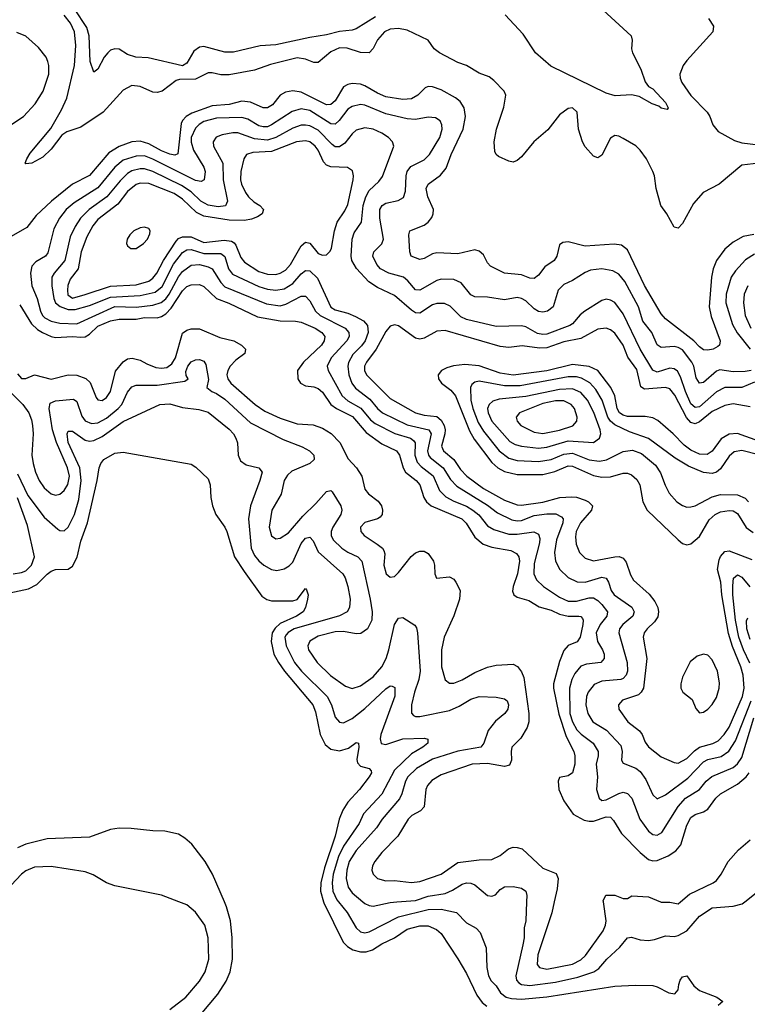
# Model space of a CAD drawing. Header units: inches. Extents: x 501365 to 657855, y 482276 to 547543.
# Tile 245 of 256: x 565681 to 569116, y 499516 to 504167. Entities that reach past the tile are written whole.
import ezdxf

# ---------------------------------------------------------------- set-up
doc = ezdxf.new("R2010")
doc.units = ezdxf.units.IN
doc.header["$MEASUREMENT"] = 0
doc.layers.add('A5469', color=7, linetype='Continuous')
doc.layers.add('A5560', color=7, linetype='Continuous')

msp = doc.modelspace()

# ---------------------------------------------------------------- linework, layer by layer
at = {"layer": 'A5469', "color": 5}
for points, elevation in [([(566390, 499491.9), (566465.8, 499550), (566530, 499626), (566556.1, 499670), (566573.6, 499730), (566571.3, 499830), (566554.8, 499890), (566510, 499951.3), (566470, 499985.4), (566431.6, 500000)], 1840), ([(566534.2, 499465.8), (566616.8, 499563.2), (566655, 499625), (566675.2, 499670), (566685.8, 499730), (566684.6, 499830), (566675.3, 499910), (566657.1, 499977.1), (566647.2, 500000)], 1820), ([(567115.1, 500000), (567116.1, 499996.1), (567207.4, 499810), (567229.1, 499789.1), (567254, 499774), (567290, 499764), (567316.1, 499763.9), (567346.5, 499773.5), (567390, 499802.2), (567449.9, 499830.1), (567510, 499871), (567570, 499886.6), (567610, 499886.4), (567648.4, 499870), (567671.3, 499850), (567750, 499730.4), (567790, 499661.1), (567838.5, 499558.5), (567864.7, 499524.7), (567886.7, 499506.7)], 1820), ([(567186.1, 500000), (567226.4, 499950), (567270, 499877.5), (567290, 499859), (567310, 499854.3), (567330, 499858.4), (567470, 499929.4), (567610, 499964.1), (567670, 499965.9), (567743.6, 499950), (567790, 499901.5), (567836.1, 499876.1), (567855, 499855), (567882.9, 499782.9), (567885.6, 499690), (567894, 499650), (567906.6, 499626.6), (567930, 499603.2), (567951.2, 499570), (567977.8, 499550), (568002.7, 499542.7), (568050, 499540.4), (568170, 499551.9), (568490, 499601.9), (568586.3, 499606.3), (568670, 499604.6), (568690, 499599.2), (568746, 499570), (568774.5, 499565.5), (568790, 499583.8), (568792.1, 499610), (568799.4, 499630), (568810, 499645.2), (568830, 499650.4), (568863.8, 499603.8), (568890, 499581.4), (568973, 499550), (569000.7, 499530), (568979.1, 499510)], 1840), ([(567301.3, 500000), (567310, 499992.8), (567330, 499982.6), (567350, 499979.2), (567430, 499997.5), (567462, 500000)], 1860), ([(568073.8, 500000), (568070.2, 499910.2), (568062, 499878), (568062, 499830), (568056.8, 499796.8), (568022.5, 499650), (568025.6, 499630), (568037.2, 499617.2), (568050, 499609.4), (568090, 499605), (568210, 499620.8), (568316.5, 499643.5), (568390.9, 499669.1), (568415.3, 499684.7), (568452.4, 499730), (568514.2, 499785.8), (568550, 499830.2), (568570, 499832.6), (568610, 499820.2), (568650, 499816.9), (568678.6, 499821.4), (568730, 499839.5), (568770, 499836), (568790, 499841.8), (568830, 499863), (568890, 499931.9), (568950, 499972.5), (569050, 499979.3), (569091.3, 499990), (569104.2, 500000)], 1860), ([(568204.5, 500000), (568192.5, 499947.5), (568127.5, 499750), (568124.3, 499704.3), (568134.9, 499690), (568170, 499682.6), (568290, 499705.6), (568330, 499725.9), (568352.7, 499747.3), (568436.3, 499863.7), (568446.8, 499890), (568449, 499910), (568436.4, 500000)], 1880), ([(568706.3, 500000), (568710, 499998.4), (568750, 499998.4), (568790, 499990.9), (568800.5, 500000)], 1880)]:
    msp.add_lwpolyline(points, dxfattribs=dict(at, elevation=elevation))
at = {"layer": 'A5560', "color": 5}
for points, elevation in [([(567360.1, 504179.9), (567270, 504124.4), (567250, 504116.8), (567190, 504111.6), (567130, 504095.4), (567050, 504083.4), (566890, 504048.5), (566815.8, 504044.2), (566690, 504013.5), (566650, 504013.5), (566550, 504039.8), (566530, 504036.8), (566502.1, 504017.9), (566470, 503961.5), (566450, 503948.5), (566286.7, 503986.7), (566229.5, 503990), (566190, 504003), (566150, 504027.8), (566130, 504029.9), (566110, 504023.2), (566096.3, 504010), (566080.1, 503990), (566050, 503933.6), (566030, 503919.5), (566013.2, 503970), (566009.2, 504090), (565997.8, 504130), (565939, 504219)], 1860), ([(568417.3, 504230), (568568.5, 504090), (568571.7, 504070), (568568.9, 504030), (568574, 504010), (568613.5, 503933.5), (568633.4, 503873.4), (568650, 503850.7), (568670, 503840.5), (568730, 503776.3), (568742.8, 503750), (568737.1, 503742.9), (568710, 503748.5), (568698.5, 503758.5), (568666.6, 503770), (568604.8, 503804.8), (568570, 503812.1), (568492.8, 503807.2), (568450, 503820.2), (568188.2, 503948.2), (568115.8, 504010), (568058.2, 504098.2), (567973.4, 504190)], 1860), ([(569170.6, 503490), (569090, 503480.5), (568982.6, 503390), (568907.3, 503350), (568861.8, 503298.2), (568810, 503203.6), (568790, 503181.6), (568770, 503186.3), (568735.4, 503250), (568708.6, 503288.6), (568685.5, 503370), (568677.8, 503430), (568670.5, 503450), (568639.9, 503510), (568610, 503551.1), (568590, 503570.5), (568530, 503606.4), (568510, 503616.8), (568490, 503619.4), (568470, 503606.9), (568430, 503527.8), (568410, 503514.7), (568390, 503522), (568350, 503566.9), (568338.5, 503590), (568319.5, 503650), (568312.5, 503730), (568290, 503750.6), (568270, 503747.6), (568230, 503717.1), (568173.8, 503646.2), (568107.9, 503590), (568050, 503519.6), (568030, 503501.6), (568010, 503494), (567990, 503498.4), (567941, 503521), (567929.7, 503529.7), (567924, 503544), (567921, 503590), (567932.7, 503650), (567966.7, 503753.3), (567975.6, 503810), (567968.4, 503830), (567919.7, 503879.7), (567896.7, 503896.7), (567850, 503914.2), (567790.8, 503950.8), (567750, 503964.4), (567662.4, 504010), (567637.8, 504030), (567608.7, 504070), (567510, 504117), (567470, 504124.9), (567430, 504122.7), (567403.1, 504110), (567370, 504071.1), (567349.4, 504030.6), (567330, 504009.9), (567290, 504012.4), (567226.9, 504033.1), (567190, 504033.3), (567150, 504014.7), (567090, 503965.3), (567070, 503964.3), (567030, 503980.7), (566990, 503986.7), (566864.8, 503955.2), (566790, 503928.8), (566670, 503906.9), (566630, 503906), (566590, 503916.2), (566570, 503916.5), (566510, 503886.7), (566435.7, 503884.3), (566420.2, 503879.8), (566352.9, 503830), (566330, 503822.5), (566310, 503825), (566250, 503851.3), (566210, 503855.4), (566170, 503834.5), (566075, 503730), (565970, 503659.5), (565902.7, 503637.3), (565878.9, 503621.1), (565830, 503555.1), (565790, 503517.6), (565737.3, 503490), (565710, 503486), (565707.3, 503490), (565715.1, 503510), (565730, 503536.5), (565827, 503653), (565878.2, 503741.8), (565903.9, 503796.1), (565939.3, 503950), (565945, 504045), (565939.1, 504110), (565920.9, 504150), (565890, 504188.5)], 1880), ([(568933.2, 504173.2), (568955.8, 504135.8), (568953.1, 504110), (568830, 503974.7), (568812.7, 503950), (568798.3, 503910), (568799.6, 503890), (568807.3, 503870), (568849.5, 503809.5), (568926, 503730), (568938.4, 503710), (568952.8, 503670), (568979.1, 503639.1), (569056, 503596), (569090, 503585.9), (569221, 503570)], 1880), ([(565630, 503663.8), (565698, 503710), (565754, 503770), (565791.2, 503830), (565817.9, 503910), (565817.9, 503950), (565813.4, 503970), (565805.2, 503990), (565770, 504036.3), (565709.4, 504089.4), (565667, 504107)], 1920), ([(569147.4, 503152.6), (569097.2, 503142.8), (569050, 503116.8), (569010, 503083.2), (568970.5, 503029.5), (568955.4, 502990), (568947.3, 502950), (568935.8, 502810), (568945.2, 502765.2), (568987.9, 502650), (568984.6, 502630), (568977, 502623), (568954.9, 502610), (568930, 502605.3), (568910, 502607.9), (568890, 502620.9), (568863.4, 502650), (568730, 502754.6), (568710, 502776.8), (568630, 502911.5), (568550, 503079.8), (568522.5, 503102.5), (568486.9, 503106.9), (568350, 503097.2), (568270, 503117), (568244.8, 503115.2), (568230, 503102.9), (568216.3, 503050), (568203.5, 503030), (568160.8, 502999.2), (568130, 502960.3), (568110, 502944.5), (568090, 502946.7), (568050, 502962.5), (567969.4, 502969.4), (567903.1, 503003.1), (567890, 503018.3), (567870, 503056.1), (567850, 503074.2), (567830, 503079.1), (567750, 503060.7), (567650, 503065.8), (567630, 503061.7), (567590, 503039.1), (567570, 503034.5), (567529.4, 503049.4), (567522.2, 503070), (567518.2, 503150), (567523.1, 503170), (567590, 503196.4), (567610, 503210.9), (567626.9, 503233.1), (567633.5, 503250), (567634, 503270), (567607.9, 503330), (567600.5, 503370), (567609.9, 503390.1), (567668.2, 503431.8), (567694, 503466), (567718.5, 503530), (567774.2, 503650), (567786, 503710), (567779.9, 503750), (567760.2, 503780.2), (567738.1, 503798.1), (567670, 503835.2), (567630, 503849.9), (567610, 503851.5), (567594.4, 503845.6), (567560.2, 503810), (567530, 503793.1), (567490.1, 503789.9), (567410, 503803), (567370, 503819.5), (567310, 503854.8), (567290, 503862.6), (567250, 503866.1), (567230, 503861.6), (567210, 503849.1), (567170, 503783.6), (567150, 503766.1), (567130, 503765), (567010, 503825), (566970, 503830.4), (566935.6, 503824.4), (566910, 503810.5), (566874.9, 503765.1), (566850, 503749.9), (566830, 503751.2), (566770, 503778.1), (566730, 503782.1), (566670, 503766.6), (566590, 503759.9), (566494, 503726), (566466.2, 503710), (566449.1, 503690.9), (566443.6, 503676.4), (566427.1, 503532.9), (566412.4, 503527.6), (566390, 503532.2), (566350, 503548), (566290, 503580.7), (566250, 503593.3), (566210, 503589.9), (566150, 503567.6), (566101.9, 503538.1), (566010, 503431.5), (565930, 503389.5), (565830.1, 503310), (565758.7, 503241.3), (565714, 503186), (565630, 503137.3)], 1920), ([(569134.9, 502510), (569105.4, 502505.4), (569050, 502503), (568987, 502513), (568970, 502507.1), (568910, 502453.4), (568890, 502450.8), (568874.7, 502474.7), (568863.3, 502530), (568854.7, 502550), (568810, 502607.4), (568790, 502619.2), (568770, 502623.5), (568710, 502618.5), (568691.3, 502631.3), (568666, 502690), (568623.3, 502743.3), (568601.9, 502810), (568537.6, 502930), (568510, 502964.7), (568481.3, 502981.3), (568430, 502989.9), (568376.2, 502983.8), (568350, 502973.3), (568290, 502934.4), (568250, 502915.9), (568222.5, 502890), (568198.9, 502810), (568173.4, 502790), (568150, 502785), (568130, 502789.2), (568110, 502801.9), (568070, 502838.3), (568050, 502850.5), (568030, 502854.4), (567970, 502844.1), (567890, 502856.5), (567830, 502857.3), (567810, 502867.3), (567764.5, 502924.5), (567730, 502940.2), (567670, 502941.1), (567650, 502934.6), (567570, 502889.9), (567550, 502891.3), (567513.8, 502933.8), (567493.3, 502950), (567423.1, 502970), (567384.7, 502990), (567366.4, 503010), (567348.4, 503050), (567352.9, 503070), (567391, 503109), (567399.1, 503130), (567380.6, 503230), (567381.3, 503270), (567391.4, 503288.6), (567410, 503300.5), (567466.9, 503313.1), (567492.5, 503327.5), (567503, 503357), (567505, 503430), (567509.5, 503450.5), (567527, 503473), (567590, 503505), (567616.1, 503530), (567664.7, 503610), (567675.7, 503650), (567674.3, 503670), (567665.7, 503690), (567643.9, 503703.9), (567610, 503706.1), (567550, 503696.2), (567510, 503698.8), (567410, 503722.7), (567310, 503763.4), (567290, 503766.8), (567250, 503757.5), (567230, 503743.9), (567189.4, 503690.6), (567170, 503672.7), (567150, 503674.4), (567050, 503738.7), (567010, 503745.5), (566967.1, 503732.9), (566870, 503669.9), (566850, 503661.6), (566830, 503660.1), (566810, 503664.9), (566757.1, 503697.1), (566730, 503704.7), (566610, 503701.9), (566550, 503685.9), (566527.7, 503672.3), (566510, 503654.3), (566490.1, 503610), (566490, 503588.4), (566501.6, 503550), (566550.6, 503470), (566556.3, 503450), (566551.4, 503410), (566537.6, 503402.4), (566510, 503408), (566310, 503508.7), (566270, 503524.1), (566230, 503523), (566170, 503503.3), (566130.1, 503470), (566050, 503373), (565937.9, 503302.1), (565900.7, 503270), (565868.4, 503230), (565841.2, 503178.8), (565814.2, 503065.8), (565802.3, 503050), (565756.5, 503023.5), (565737.3, 503002.7), (565731.3, 502970), (565738.5, 502910), (565762.6, 502850), (565778.7, 502790), (565787.7, 502770), (565799, 502759), (565830, 502743.4), (565870, 502734.2), (565950, 502730.9), (566130, 502811.6), (566230, 502809.2), (566310, 502819.2), (566348.5, 502831.5), (566370, 502848.6), (566386.2, 502870), (566430, 502952.5), (566450, 502978.1), (566490, 503006.7), (566530, 503010.4), (566570, 503000.3), (566589.4, 502989.4), (566630, 502925.5), (566650, 502905.8), (566845.5, 502825.5), (566910, 502816.1), (566937, 502823), (567010, 502861.4), (567030, 502860.8), (567050, 502839.3), (567077.8, 502790), (567099.3, 502770), (567217.9, 502710), (567235, 502690), (567236.4, 502670), (567225.3, 502650), (567152, 502570), (567133, 502530), (567136.6, 502510), (567204, 502390), (567230, 502366.8), (567292, 502332), (567336.9, 502276.9), (567358.8, 502258.8), (567451.7, 502211.7), (567525.2, 502190), (567539.8, 502179.8), (567548.5, 502168.5), (567546.6, 502110), (567557, 502077), (567576.3, 502056.3), (567632.4, 502012.4), (567662.9, 501942.9), (567692.7, 501912.7), (567730, 501892.3), (567790, 501869.1), (567820.9, 501850), (567848.6, 501828.6), (567890, 501775.7), (567919.4, 501759.4), (567990, 501736.4), (568030, 501736.4), (568107.9, 501747.9), (568130, 501736.9), (568136.6, 501716.6), (568135.3, 501695.3), (568110, 501597.6), (568107.7, 501550), (568121.2, 501521.2), (568154, 501490), (568230, 501438.8), (568270, 501420.5), (568310, 501420.8), (568370, 501435.3), (568390, 501435.5), (568410, 501423.6), (568430, 501404.2), (568456.2, 501370), (568452.2, 501350), (568421.1, 501310), (568402.7, 501270), (568408.8, 501230), (568432.3, 501190), (568439.5, 501170), (568440.5, 501150), (568423.8, 501130), (568357, 501123), (568330, 501112.5), (568301.9, 501078.1), (568287.7, 501050), (568276.6, 501010), (568277.9, 500890), (568290.5, 500850), (568312, 500812), (568331.7, 500791.7), (568388.1, 500750), (568411.9, 500710), (568412.4, 500690), (568401.8, 500650), (568409.5, 500590), (568403.5, 500530), (568416.2, 500490), (568430, 500479.4), (568450, 500481.5), (568510, 500512.1), (568530, 500517.5), (568550, 500512.5), (568570.8, 500490), (568608.8, 500390), (568650, 500333.4), (568670, 500318.4), (568690, 500315.7), (568711.8, 500328.2), (568789.9, 500450.1), (568823.6, 500490), (568889.9, 500530), (568922, 500570), (568948.4, 500591.6), (569050, 500635.2), (569070, 500651.2), (569090, 500681.6), (569147.7, 500870)], 1940), ([(569150, 502454.2), (569090, 502429), (569009.7, 502430.3), (568970, 502409.5), (568890, 502338.9), (568870, 502334.8), (568850, 502353.2), (568823.6, 502410), (568800.5, 502480.5), (568786.1, 502506.1), (568770, 502518.4), (568750, 502520.4), (568690, 502502.3), (568670, 502510.7), (568610.7, 502610), (568530, 502777.8), (568490, 502830.6), (568470, 502842.6), (568450, 502846.3), (568430, 502840.7), (568349.1, 502790.9), (568327, 502773), (568290.1, 502730), (568277.6, 502722.4), (568170, 502682.1), (568150, 502679.6), (568125, 502685), (568070, 502716), (568050, 502721.6), (567930, 502718.2), (567790, 502750.4), (567763.2, 502763.2), (567713.4, 502813.4), (567686.7, 502826.7), (567650, 502826.9), (567630, 502819.3), (567570, 502781.1), (567550, 502782.1), (567530, 502794.7), (567450, 502864.7), (567370, 502901.5), (567328.7, 502928.7), (567271.1, 502991.1), (567249, 503029), (567245.5, 503050), (567250.8, 503130), (567260.6, 503159.4), (567294.4, 503210), (567302.8, 503290), (567314.2, 503330), (567330, 503359.5), (567377.1, 503402.9), (567394.1, 503425.9), (567447.9, 503570), (567440.9, 503590), (567421.4, 503610), (567390.7, 503630.7), (567350, 503649.9), (567310, 503656.2), (567270, 503644.9), (567250, 503627.4), (567216, 503584), (567190, 503567.1), (567170, 503566.9), (567156.8, 503576.8), (567090, 503644.5), (567050, 503665.5), (567030, 503669.2), (567010, 503668), (566970, 503654.5), (566890, 503609.9), (566850, 503597.6), (566790, 503604), (566710, 503633), (566686.9, 503633.1), (566637.2, 503622.8), (566608.4, 503611.6), (566593.4, 503590), (566595.7, 503570), (566640.3, 503490), (566641.5, 503410), (566662.1, 503310), (566652, 503288), (566617.1, 503282.9), (566570, 503290.3), (566535.3, 503310), (566490, 503353.3), (566444.5, 503384.5), (566310, 503449.3), (566270, 503461.7), (566250, 503462.7), (566210, 503452.9), (566190, 503440.3), (566154.9, 503405.1), (566092.8, 503330), (566009.1, 503270), (565968.1, 503230), (565942.2, 503190), (565919, 503141), (565894, 503030), (565842.7, 502970), (565833, 502950), (565831.7, 502910), (565841.6, 502850), (565850.5, 502830), (565871.6, 502811.6), (565910, 502797.8), (565942.1, 502797.9), (566010, 502816.7), (566110, 502855.7), (566250, 502864.6), (566320.5, 502879.5), (566352.8, 502907.2), (566407.3, 503012.7), (566450, 503066.9), (566470, 503079.9), (566490, 503081), (566550, 503062.7), (566630, 503062.9), (566649, 503049), (566666.1, 502990), (566685.6, 502965.6), (566810, 502906.3), (566850, 502893.5), (566890, 502889.3), (566930, 502896.1), (566970, 502920.5), (567010, 502967.2), (567030, 502982.6), (567050, 502980.1), (567086, 502946), (567149.8, 502809.8), (567170, 502796.3), (567230, 502781.1), (567265.5, 502765.5), (567304, 502744), (567322.7, 502722.7), (567325.3, 502690), (567311.1, 502650), (567294.2, 502625.8), (567254.2, 502585.8), (567232.9, 502547.1), (567229.7, 502530), (567234.4, 502490), (567248.5, 502450), (567266.2, 502426.2), (567333.7, 502373.7), (567370.6, 502330), (567393.5, 502310), (567510, 502253.3), (567612.1, 502230), (567624.2, 502210), (567606.2, 502130), (567610.8, 502110), (567619.1, 502099.1), (567680.7, 502050), (567714.3, 501994.3), (567744.2, 501964.2), (567890, 501873.3), (567937.3, 501837.3), (568004.6, 501804.6), (568030, 501799.2), (568050, 501801.5), (568110, 501824.8), (568170, 501833.6), (568212.2, 501832.2), (568238.9, 501818.9), (568247.1, 501810), (568245.2, 501790), (568215, 501710), (568205.2, 501650), (568210.1, 501610), (568230.2, 501570), (568270, 501532.4), (568312.1, 501512.1), (568350, 501509.6), (568430, 501533.3), (568449, 501529), (568460.4, 501510), (568473.3, 501470), (568487.3, 501450), (568571.4, 501391.4), (568582.4, 501370), (568576.3, 501350), (568528.8, 501310), (568513.4, 501290), (568508.9, 501270), (568548.2, 501130), (568550.1, 501090), (568544.5, 501070), (568530, 501054.5), (568518.7, 501050), (568430, 501043.2), (568392.9, 501027.1), (568364.3, 500990), (568357.1, 500970), (568353.9, 500930), (568362.4, 500890), (568387, 500850), (568451.6, 500811.6), (568518.3, 500738.3), (568524.8, 500710), (568522.5, 500670), (568530, 500654.9), (568590, 500632.1), (568610, 500615.3), (568637.7, 500577.7), (568670, 500504.9), (568690, 500486.7), (568730, 500505.1), (568835.3, 500584.7), (568910, 500661.6), (568930, 500672), (568993.1, 500686.9), (569028.7, 500711.3), (569059.7, 500760.3), (569134.8, 500950)], 1960), ([(569150, 503060.1), (569107.4, 503032.6), (569059.7, 502980.3), (569039.3, 502950), (569016.9, 502870), (569015.2, 502830), (569046.5, 502726.5), (569068.5, 502688.5), (569130.1, 502610)], 1940), ([(565680.6, 502820.6), (565735.8, 502730), (565764.2, 502704.2), (565789, 502689), (565829.8, 502669.8), (565850, 502665.5), (565930, 502670.8), (565970, 502666.9), (565990.3, 502669.7), (566010, 502681.9), (566050, 502719), (566110, 502744.3), (566150, 502752), (566230, 502751.9), (566270, 502759.5), (566330, 502759.4), (566350, 502764.4), (566370, 502777.2), (566396.3, 502803.7), (566450, 502885.7), (566470, 502906.7), (566490, 502915.3), (566530, 502916.1), (566550, 502906.7), (566610, 502849.3), (566667.4, 502827.4), (566803.7, 502763.7), (566910, 502744.5), (566983.1, 502743.1), (567010, 502737.8), (567075.4, 502710), (567107.9, 502690), (567121.5, 502670), (567118.9, 502650), (567105.4, 502630), (567021, 502550), (566992.9, 502510), (566994.2, 502470), (567007.1, 502450), (567030, 502437.6), (567070, 502432.5), (567090, 502425.1), (567110, 502407.1), (567150.5, 502350), (567176.2, 502330), (567251.9, 502291.9), (567316.5, 502216.5), (567390, 502163.9), (567459.4, 502130), (567474.3, 502110), (567490.9, 502050.9), (567502.1, 502030), (567553.1, 501990), (567570.6, 501970.6), (567589, 501910), (567602.2, 501890), (567624, 501870), (567768.7, 501808.7), (567788.6, 501788.6), (567830, 501722.9), (567869.5, 501689.5), (567910, 501675.1), (567999.2, 501659.2), (568026, 501646), (568036.8, 501630), (568039.9, 501610), (568031.1, 501550), (568010.1, 501490), (568007.4, 501467.4), (568014, 501450), (568030, 501439.8), (568084, 501424), (568132.9, 501392.9), (568190, 501377.1), (568230, 501358.9), (568270, 501349.7), (568320.7, 501350), (568330, 501347.3), (568338, 501338), (568341.7, 501330), (568339.6, 501310), (568326.8, 501250), (568312.2, 501227.8), (568270, 501210.5), (568250, 501186.8), (568230, 501135.6), (568201.3, 501030), (568201.3, 501010), (568226.9, 500886.9), (568261.2, 500781.2), (568297.3, 500710), (568302.2, 500690), (568301.9, 500650), (568290.9, 500610), (568270, 500595.3), (568230, 500588), (568222.6, 500570), (568225.9, 500530), (568250, 500477.8), (568294.1, 500414.1), (568345.3, 500385.3), (568370, 500380.5), (568390, 500381.8), (568450, 500402), (568470, 500399.8), (568484.4, 500384.4), (568522.8, 500322.8), (568610, 500232.8), (568650, 500199.8), (568670, 500194.1), (568690, 500195.8), (568742.5, 500217.5), (568778.7, 500241.3), (568801.6, 500270), (568830, 500362.4), (568850, 500398.8), (568870, 500412.9), (568910, 500425.8), (568930, 500438.3), (568967.5, 500490), (568989.1, 500510), (569070, 500556.6), (569110, 500590.6), (569125, 500610)], 1920), ([(569118.6, 502910), (569101, 502870), (569097.6, 502830), (569106.5, 502770), (569132.4, 502710)], 1960), ([(569130, 502338), (569050, 502352.8), (569010, 502344.3), (568950, 502316.8), (568890, 502267), (568870, 502257.4), (568850, 502264.3), (568828.4, 502288.4), (568773.7, 502393.7), (568750, 502422.6), (568729.9, 502429.9), (568630, 502421.2), (568612.7, 502432.7), (568594.3, 502514.3), (568552.3, 502572.3), (568529.9, 502630), (568490, 502686.6), (568470, 502702.2), (568450, 502709.4), (568410, 502705.8), (568330, 502661.6), (568250, 502645.8), (568170, 502617.6), (568135.4, 502615.4), (568053.6, 502626.4), (567990, 502619.3), (567950, 502623.3), (567690, 502698.8), (567650, 502695.5), (567590, 502662.9), (567570, 502658.5), (567550, 502662.2), (567470, 502720.2), (567450, 502726), (567430, 502719.2), (567410, 502694), (567364, 502610), (567318.1, 502550), (567309.2, 502530), (567309.2, 502510), (567318.1, 502490), (567430, 502377.5), (567550, 502309.7), (567590, 502298.8), (567650, 502291.9), (567670, 502276), (567684.1, 502250), (567688.9, 502230), (567687.7, 502210), (567672.3, 502152.3), (567682.4, 502130), (567729.8, 502089.8), (567762, 502042), (567791.2, 502011.2), (567870, 501952.1), (567970, 501897), (568030, 501875.8), (568050, 501874.1), (568150, 501887.8), (568230.5, 501910.5), (568287, 501913), (568310, 501910.8), (568350, 501897.9), (568366.3, 501890), (568384.5, 501870), (568379.8, 501850), (568328.9, 501790), (568307.9, 501750), (568304.3, 501724.3), (568307.4, 501690), (568323.9, 501650), (568350, 501623.2), (568390, 501611.2), (568490, 501630.5), (568510.9, 501630.9), (568530, 501623.2), (568544.3, 501604.3), (568564.2, 501544.2), (568578.8, 501518.8), (568653.2, 501453.2), (568679, 501419), (568693.3, 501390), (568697, 501370), (568693.5, 501346.5), (568677.6, 501322.4), (568643.2, 501290), (568629.5, 501270), (568624.8, 501250), (568641, 501150), (568626.6, 501010), (568615.4, 500990), (568601.6, 500978.4), (568527.5, 500952.5), (568507.7, 500930), (568510.2, 500910), (568552.6, 500850), (568607.3, 500807.3), (568619.4, 500790), (568633.9, 500753.9), (568650, 500732.4), (568710, 500684.9), (568770, 500657.6), (568790, 500654.7), (568830, 500676.6), (568866.3, 500713.7), (568890, 500730), (568952.8, 500747.2), (568978.8, 500761.2), (569006.7, 500790), (569030, 500825), (569092.7, 500970), (569100.8, 501010), (569096.7, 501070), (569085.6, 501110), (569046, 501206), (569027.9, 501267.9), (568995.3, 501450), (568990.5, 501510), (568975.7, 501570), (568983.7, 501616.3), (568990, 501631.3), (569010, 501655.1), (569030, 501657.6), (569137.4, 501617.4)], 1980), ([(565670, 502494.2), (565690, 502472.4), (565710, 502472.3), (565750, 502488.7), (565830, 502468.3), (565909.9, 502490.1), (565950, 502487.5), (565992.3, 502472.3), (566013.9, 502453.9), (566041.7, 502381.7), (566050, 502371), (566070, 502368.8), (566090, 502382), (566109.2, 502410), (566132.8, 502507.2), (566170, 502551.6), (566190, 502565.2), (566212, 502568), (566250, 502558.3), (566280.8, 502540.8), (566324.2, 502524.2), (566350, 502520.5), (566375.5, 502524.5), (566398.5, 502541.5), (566415.9, 502570), (566450, 502685.8), (566470, 502701), (566490, 502706.6), (566530, 502706.1), (566626.2, 502666.2), (566691.5, 502650), (566727.2, 502630), (566747.2, 502610), (566743.5, 502590), (566701.3, 502558.7), (566675, 502530), (566663.8, 502510), (566659.2, 502490), (566663.1, 502470), (566676.8, 502450), (566792.1, 502350), (566838.4, 502318.4), (566910, 502285.3), (566990, 502257.7), (567067, 502253), (567110, 502237.8), (567152, 502212), (567191.6, 502170), (567232, 502092), (567270.5, 502050.5), (567296.4, 502010), (567310.2, 501950), (567327.4, 501927.4), (567373.4, 501893.4), (567388.3, 501870), (567393.2, 501850), (567392, 501830), (567382.5, 501817.5), (567370.1, 501809.9), (567310, 501791.8), (567289.3, 501769.3), (567291.2, 501750), (567307.2, 501730), (567369.2, 501689.2), (567393, 501670), (567399.3, 501659.3), (567404.2, 501644.2), (567400.2, 501590), (567411.7, 501550), (567430, 501532.9), (567450, 501537.6), (567470, 501555.2), (567529, 501631), (567550, 501649.2), (567570, 501657.2), (567590, 501656.5), (567610, 501645.7), (567633.8, 501610), (567639.6, 501590), (567641.3, 501550), (567648.9, 501528.9), (567710, 501536), (567730, 501523.7), (567740.2, 501510), (567760.7, 501470), (567757.8, 501430), (567730, 501351.5), (567685.4, 501250), (567671.8, 501190), (567672, 501110), (567690, 501048), (567710, 501032.2), (567730, 501032.6), (567770, 501049.5), (567830, 501084), (567890, 501109), (567930, 501117.6), (568010, 501122.6), (568031.5, 501111.5), (568050, 501086), (568060.2, 501060.2), (568084.7, 500890), (568084.6, 500850), (568076.1, 500823.9), (568047.1, 500772.9), (568004.2, 500730), (568000.6, 500710), (568002.7, 500670), (567994, 500646), (567970, 500638.8), (567890, 500653.9), (567816.4, 500650), (567670, 500600.2), (567627.1, 500572.9), (567606.7, 500550), (567598, 500530), (567590.6, 500449.4), (567572.4, 500430), (567532.5, 500407.5), (567514.4, 500390), (567466.3, 500310), (567390, 500233.6), (567357.1, 500190), (567347, 500170), (567343.8, 500150), (567349.2, 500130), (567370, 500110.2), (567410, 500099.2), (567450, 500100.1), (567530, 500091.8), (567570, 500096.8), (567670, 500130.7), (567750, 500185.9), (567850, 500199), (567910, 500200.5), (567950, 500218.8), (567989.2, 500250), (568010, 500257.7), (568030, 500257.2), (568052.6, 500250), (568150, 500158.8), (568213.5, 500133.5), (568223.8, 500110), (568218.5, 500061.5), (568204.5, 500000)], 1880), ([(565622.5, 502422.5), (565695, 502350), (565723.4, 502310), (565736.7, 502276.7), (565741.3, 502250), (565744.3, 502210), (565738.7, 502110), (565743.8, 502070), (565755.1, 502030), (565772.3, 501990), (565795.9, 501955.9), (565830, 501927.3), (565850, 501920.9), (565870, 501925.8), (565890, 501942.6), (565907.9, 501972.1), (565915.1, 502010), (565906.7, 502050), (565854.9, 502170), (565835.8, 502230), (565820.5, 502330), (565824.3, 502355.7), (565850, 502367), (565934.6, 502374.6), (565950, 502363.6), (565974.6, 502294.6), (565990, 502272.3), (566019.2, 502259.2), (566050, 502262.9), (566090, 502284.7), (566146, 502330), (566162.3, 502350), (566190, 502407.2), (566210, 502433.5), (566230, 502440.9), (566330, 502440.5), (566460.7, 502459.3), (566475.4, 502470), (566466.1, 502486.1), (566464.4, 502504.4), (566474, 502530), (566490, 502550.2), (566510, 502560.2), (566530, 502561.7), (566550, 502554), (566558.9, 502538.9), (566572.2, 502467.8), (566564.4, 502430), (566587.2, 502410), (566610, 502400.8), (566650, 502374.5), (566770, 502263.2), (566924, 502184), (567014, 502150), (567049.3, 502130), (567068.7, 502110), (567071.5, 502090), (567050, 502071.2), (566964.9, 502035.1), (566944.5, 502015.5), (566929.5, 501990.5), (566914.8, 501925.2), (566871.4, 501850), (566858.5, 501770), (566870, 501728.9), (566890, 501714.9), (566910, 501717.2), (566950, 501743), (567017.6, 501822.4), (567079, 501881), (567130, 501937.6), (567150, 501942.3), (567156.2, 501936.2), (567197.1, 501870), (567201.7, 501850), (567196.3, 501830), (567158.4, 501770), (567151.8, 501750), (567151.9, 501730), (567161.4, 501710), (567201.9, 501670), (567230, 501651.6), (567278, 501630), (567295.9, 501610), (567335.3, 501430), (567344.5, 501370), (567343.5, 501330), (567322.2, 501290), (567291.9, 501268.1), (567270, 501266), (567210, 501276.9), (567170, 501275), (567090, 501254.8), (567050, 501232), (567040.9, 501210), (567044.5, 501190), (567084.5, 501130), (567148.8, 501068.8), (567218.3, 501018.3), (567250, 501008.3), (567290, 501019.8), (567350, 501063.1), (567390.3, 501110), (567410.5, 501149.5), (567424.1, 501190), (567450, 501310.4), (567470, 501339.5), (567490, 501343.7), (567546.9, 501306.9), (567554.4, 501294.4), (567558.8, 501270), (567571.4, 501090), (567565.4, 501050), (567544, 500990), (567530.1, 500930), (567531, 500891), (567540.8, 500880.8), (567550, 500875.2), (567570, 500875.1), (567710, 500904.2), (567756.4, 500923.6), (567810, 500957.5), (567850, 500969.4), (567930, 500966.4), (567970, 500959.6), (567981.7, 500950), (567989.1, 500930), (567986, 500910), (567971.4, 500890), (567927, 500853), (567891.8, 500810), (567872.3, 500750), (567857.3, 500730), (567750, 500712), (567630, 500674.2), (567554.5, 500630), (567512.6, 500590), (567501.5, 500570), (567485.2, 500510), (567473.3, 500486.7), (567391.9, 500390), (567365.2, 500350), (567270, 500243), (567236.2, 500190), (567224.6, 500150), (567222.3, 500110), (567232.1, 500070), (567250, 500042.4), (567301.3, 500000)], 1860), ([(569170, 502175.7), (569070, 502212.9), (569030, 502209), (568992.5, 502187.5), (568950, 502128.5), (568926.9, 502113.1), (568890, 502115.2), (568850, 502133.3), (568817.7, 502157.7), (568766.1, 502210), (568693.1, 502273.1), (568670, 502286.4), (568633.2, 502293.2), (568550, 502292.9), (568530, 502298.8), (568512.9, 502310), (568502.2, 502330), (568491, 502391), (568471.2, 502430), (568410, 502509.4), (568370, 502528.2), (568290, 502538.8), (568170, 502507.6), (568010, 502488.1), (567950, 502497.5), (567850, 502532.7), (567782.3, 502537.7), (567728.6, 502531.4), (567697.4, 502522.6), (567672.6, 502510), (567657.2, 502490), (567658.4, 502470), (567672.1, 502450), (567717, 502417), (567739.1, 502390), (567805, 502225), (567825.9, 502185.9), (567910, 502075.1), (567939, 502050), (567970, 502032.8), (568030, 502018.3), (568150, 502018.3), (568207.3, 502032.7), (568270, 502059.6), (568290, 502057.5), (568390, 502013.9), (568430, 502005.3), (568470, 502007.6), (568530, 502024.3), (568550, 502024.3), (568570, 502017.8), (568595, 501995), (568608, 501970), (568622.1, 501890), (568642.9, 501850), (568790, 501710.2), (568810, 501692.9), (568830, 501686.7), (568850, 501691.3), (568890, 501725.8), (568935.8, 501804.2), (568964, 501830), (568990, 501841.6), (569030, 501849), (569050, 501847.3), (569070, 501835), (569110, 501768.6), (569144.3, 501744.3)], 2020), ([(569170, 502111.2), (569090, 502131.6), (569054.6, 502125.4), (569030, 502105.6), (568990, 502045), (568970, 502029.2), (568950, 502022.7), (568910, 502028.8), (568838.4, 502058.4), (568775.6, 502095.6), (568650, 502188.8), (568560.6, 502220.6), (568490, 502253), (568470, 502270), (568457.7, 502290), (568431.3, 502370), (568400.2, 502420.2), (568372, 502452), (568333.6, 502473.6), (568310, 502479.6), (568270, 502480.2), (568043.3, 502436.7), (567970, 502437.7), (567850, 502459.4), (567830, 502455.2), (567815.9, 502444.1), (567809.1, 502430), (567810.9, 502369.1), (567819.5, 502330), (567845, 502265), (567870, 502223), (567944.2, 502130), (567990, 502096), (568030, 502084.2), (568130, 502079.3), (568190, 502089.7), (568250, 502114.8), (568290, 502119.6), (568370, 502088.7), (568418.5, 502081.5), (568451.5, 502088.5), (568530, 502127.9), (568573.6, 502133.6), (568617.2, 502117.2), (568683.4, 502063.4), (568706.9, 502026.9), (568727.6, 501967.6), (568747.1, 501930), (568783.5, 501890), (568810, 501871.8), (568830, 501865.1), (568850, 501865.5), (568870, 501871.4), (568950, 501912.8), (568990, 501923.5), (569070, 501922.6), (569106.3, 501906.3), (569122.5, 501890)], 2040), ([(565670, 502022), (565719.1, 501919.1), (565796.7, 501816.7), (565860, 501760), (565870, 501754), (565890, 501752.2), (565910, 501769.1), (565940.1, 501830), (565959.2, 501900.8), (565970.8, 501990), (565965.1, 502050), (565909.7, 502170), (565905.5, 502210), (565910, 502223.2), (565930, 502224), (565990, 502181.1), (566010, 502176.4), (566030, 502178.8), (566070, 502198.9), (566170, 502268.8), (566342, 502350), (566390, 502352.8), (566450, 502334.7), (566526.2, 502326.2), (566570, 502312.4), (566670, 502232.1), (566690, 502210.9), (566701.2, 502190), (566708.7, 502168.7), (566712.9, 502110), (566723.9, 502083.9), (566750, 502065), (566810.4, 502050), (566825.2, 502030), (566815.2, 501990), (566770.1, 501870), (566761, 501810), (566774.3, 501670), (566790, 501635.4), (566810, 501610.1), (566833.7, 501590), (566870, 501569.5), (566895.1, 501564.9), (566930, 501572.6), (566953.4, 501586.6), (566970, 501604.2), (567010, 501693.1), (567030, 501717.9), (567050, 501723.2), (567065.7, 501705.7), (567090, 501653.7), (567206, 501550), (567217.5, 501530), (567230.1, 501490), (567241, 501430), (567237.2, 501390), (567226.7, 501370), (567190, 501351), (566976.6, 501290), (566947.8, 501272.2), (566939.4, 501260.6), (566933.3, 501250), (566939.1, 501210), (566978, 501130), (567011.1, 501090), (567132.2, 500970), (567153.6, 500930), (567170, 500872), (567190, 500848.2), (567210, 500845.2), (567250, 500866.6), (567310, 500914), (567410, 501006.2), (567430, 501020.2), (567439.3, 501019.3), (567452.4, 501012.4), (567451.7, 500971.7), (567386.4, 500790), (567383.2, 500770), (567387.5, 500747.5), (567410, 500743), (567490, 500770.5), (567592.6, 500772.6), (567607.7, 500767.7), (567607, 500750), (567583.9, 500730), (567530, 500698.5), (567450, 500622.2), (567391.2, 500508.8), (567304.4, 500415.6), (567282.8, 500370), (567210, 500262.5), (567186.5, 500213.5), (567160, 500130), (567155.5, 500090), (567159.9, 500050), (567178, 500010), (567186.1, 500000)], 1840), ([(565589.6, 501450), (565721.6, 501478.4), (565761, 501499), (565810, 501547.5), (565830, 501561.4), (565850, 501569.6), (565910, 501570.9), (565930, 501585.2), (565951.4, 501628.6), (565970, 501704.2), (566001.1, 501790), (566046.7, 501990), (566056, 502050), (566063.1, 502070), (566077.6, 502090), (566130, 502119.5), (566170, 502123.7), (566490, 502067.3), (566512.8, 502052.8), (566570, 501998.8), (566580.3, 501970), (566582.6, 501910), (566590.3, 501870), (566607.2, 501830), (566650, 501770.4), (566659.2, 501750), (566694.7, 501630), (566739.9, 501559.9), (566824.4, 501444.4), (566848, 501428), (566870, 501421.5), (566970, 501422.3), (566991.4, 501428.6), (567030, 501480.7), (567034.6, 501474.6), (567042, 501450), (567040.3, 501430), (567030.2, 501390), (567018.6, 501370), (566987.6, 501350), (566910, 501314.2), (566887.3, 501292.7), (566873.5, 501270), (566867.6, 501230), (566881.3, 501170), (566902.2, 501130), (566931.2, 501090), (567064.1, 500930), (567077.3, 500897.3), (567099.7, 500790), (567122.7, 500742.7), (567150, 500720.7), (567190, 500713.7), (567233.3, 500726.7), (567270, 500753.4), (567280.7, 500750), (567282.5, 500730), (567272.1, 500672.1), (567276.2, 500656.2), (567290, 500640.3), (567330.6, 500630), (567339.5, 500619.5), (567342.4, 500610), (567330.1, 500590), (567285.4, 500530), (567229.7, 500470.3), (567206.2, 500433.8), (567189.1, 500390), (567170.1, 500310.1), (567119.2, 500160.8), (567102, 500090), (567101.6, 500050), (567115.1, 500000)], 1820), ([(565650, 501550.1), (565690, 501556.1), (565710, 501564), (565736.4, 501590), (565751, 501630), (565717, 501777), (565670, 501908.2)], 1840), ([(569127.9, 501127.9), (569098.1, 501190), (569076.5, 501250), (569060, 501330), (569047.5, 501450), (569047.2, 501492.8), (569051.7, 501528.3), (569070, 501545.4), (569090, 501534), (569128.7, 501488.7)], 1960), ([(569130, 501239.1), (569113.9, 501290), (569113, 501327), (569118.6, 501341.4)], 1940), ([(566647.2, 500000), (566590.9, 500130.9), (566556.8, 500190), (566492.8, 500272.8), (566460.8, 500300.8), (566430, 500319.8), (566365.8, 500334.2), (566310, 500335.4), (566207.2, 500347.2), (566150, 500347.3), (566110, 500342), (566010, 500306), (565810, 500297), (565710, 500273), (565670, 500255.5)], 1820), ([(568800.5, 500000), (568843.1, 500036.9), (568954.8, 500090), (568970, 500101.6), (568992.8, 500130), (569025.1, 500190), (569073.9, 500246.1), (569130, 500293.4)], 1880), ([(566431.6, 500000), (566350, 500031), (566130, 500075), (566090, 500089.8), (566027, 500127), (565990, 500142.4), (565830, 500166.8), (565750, 500164.4), (565710, 500147), (565688.7, 500131.3), (565640.8, 500079.2), (565590, 500054), (565398.7, 500001.3), (565350.3, 500000)], 1840), ([(567462, 500000), (567550, 500006.8), (567610, 500026.5), (567690, 500040.1), (567724.9, 500055.1), (567770, 500083.7), (567790, 500089.4), (567810, 500088.6), (567830, 500080.6), (567888.9, 500030), (567910, 500026.4), (567927.3, 500032.7), (567950, 500058.4), (567969.8, 500070.2), (568010, 500072.6), (568050, 500064.2), (568070.2, 500050), (568075, 500030), (568073.8, 500000)], 1860), ([(569104.2, 500000), (569158, 500042), (569176.2, 500063.8), (569190, 500092.4), (569210, 500098), (569219.6, 500070), (569224.4, 500000)], 1860), ([(568436.4, 500000), (568435.8, 500004.2), (568448.4, 500031.6), (568490, 500031), (568530, 500015.8), (568550, 500016.5), (568571.5, 500028.5), (568650, 500023.9), (568706.3, 500000)], 1880)]:
    msp.add_lwpolyline(points, dxfattribs=dict(at, elevation=elevation))
for points, elevation in [([(567030, 503594.4), (566988, 503590), (566870, 503543.9), (566781.1, 503538.9), (566751.5, 503530), (566738.4, 503510), (566725.4, 503450), (566723.6, 503410), (566728.3, 503390), (566746.3, 503350), (566761, 503330), (566786.9, 503306.9), (566814.7, 503290), (566832, 503270), (566826.2, 503250), (566804, 503236), (566775.7, 503224.3), (566742.1, 503217.9), (566670, 503220.2), (566550, 503238.5), (566515.8, 503255.8), (566450, 503319.9), (566410, 503346.6), (566290, 503392.6), (566250, 503395), (566230, 503388.7), (566190, 503355.3), (566144.1, 503295.9), (566050, 503223.4), (566026.6, 503193.4), (565998.2, 503141.8), (565971, 503070), (565957.2, 502990), (565918.9, 502941.1), (565908.2, 502911.8), (565905.8, 502890), (565908, 502868), (565930, 502851.7), (565990, 502868.7), (566110, 502908.6), (566230, 502914.5), (566290, 502931.7), (566310, 502946), (566328.9, 502970), (566359.1, 503030), (566418.7, 503121.3), (566430, 503133.5), (566450, 503141.2), (566490, 503140.9), (566550, 503115), (566645.9, 503125.9), (566680.8, 503120.8), (566693.3, 503113.3), (566701.4, 503101.4), (566724.4, 503044.4), (566741.5, 503021.5), (566810, 502977.4), (566850, 502964.2), (566890, 502963.5), (566910, 502968.9), (566936.4, 502983.6), (566959.4, 503010), (567010, 503098), (567030, 503116.6), (567050, 503112.1), (567090, 503063), (567110, 503054.8), (567130, 503056.5), (567146.7, 503073.3), (567152.8, 503087.2), (567167.3, 503170), (567179.9, 503210), (567215.9, 503264.1), (567230, 503294.3), (567255.9, 503410), (567257.5, 503430), (567252.8, 503452.8), (567228.2, 503468.2), (567150, 503472.3), (567130, 503479.6), (567115.5, 503495.5), (567090.3, 503550), (567076.1, 503570), (567050, 503589.9)], 1980), ([(566270, 503187.1), (566250, 503183.8), (566220.3, 503170), (566200.2, 503150), (566188.8, 503130), (566185.3, 503110), (566190, 503098.8), (566206, 503086), (566230, 503086), (566266, 503110), (566284.8, 503130), (566295.8, 503155.8), (566296.4, 503170), (566290, 503180.7)], 2020), ([(568290, 502423.7), (568230, 502420.9), (568070, 502386.7), (567944.8, 502375.2), (567914.2, 502365.8), (567896.6, 502350), (567890.1, 502330), (567892, 502310), (567910, 502270.2), (567994.9, 502174.9), (568020.5, 502160.5), (568050, 502152.5), (568130, 502143.8), (568170, 502148.2), (568270, 502177.8), (568390, 502169.6), (568418.6, 502190), (568424.2, 502210), (568420.7, 502230), (568391.8, 502311.8), (568361.6, 502370), (568330, 502406.2)], 2060), ([(568210, 502367), (568150, 502353.6), (568040.9, 502310), (568024.7, 502290), (568029.3, 502270), (568047.2, 502250), (568110, 502218.7), (568150, 502212), (568230, 502227.6), (568291.8, 502248.2), (568310.5, 502270), (568313.1, 502290), (568300.4, 502330), (568285.2, 502350), (568250, 502366.8)], 2080), ([(568910, 501170.7), (568879.1, 501160.9), (568846.9, 501133.1), (568810, 501061.1), (568802.1, 501030), (568802.2, 501010), (568811.6, 500990), (568855.3, 500955.3), (568873.3, 500913.3), (568890, 500893.5), (568910, 500895.9), (568930, 500909.5), (568950, 500931.6), (568970, 500965.6), (568983.8, 501010), (568985.4, 501034.6), (568975.1, 501090), (568950, 501143.7), (568930, 501165)], 2020)]:
    msp.add_lwpolyline(points, close=True, dxfattribs=dict(at, elevation=elevation))

doc.saveas('drawing.dxf')
